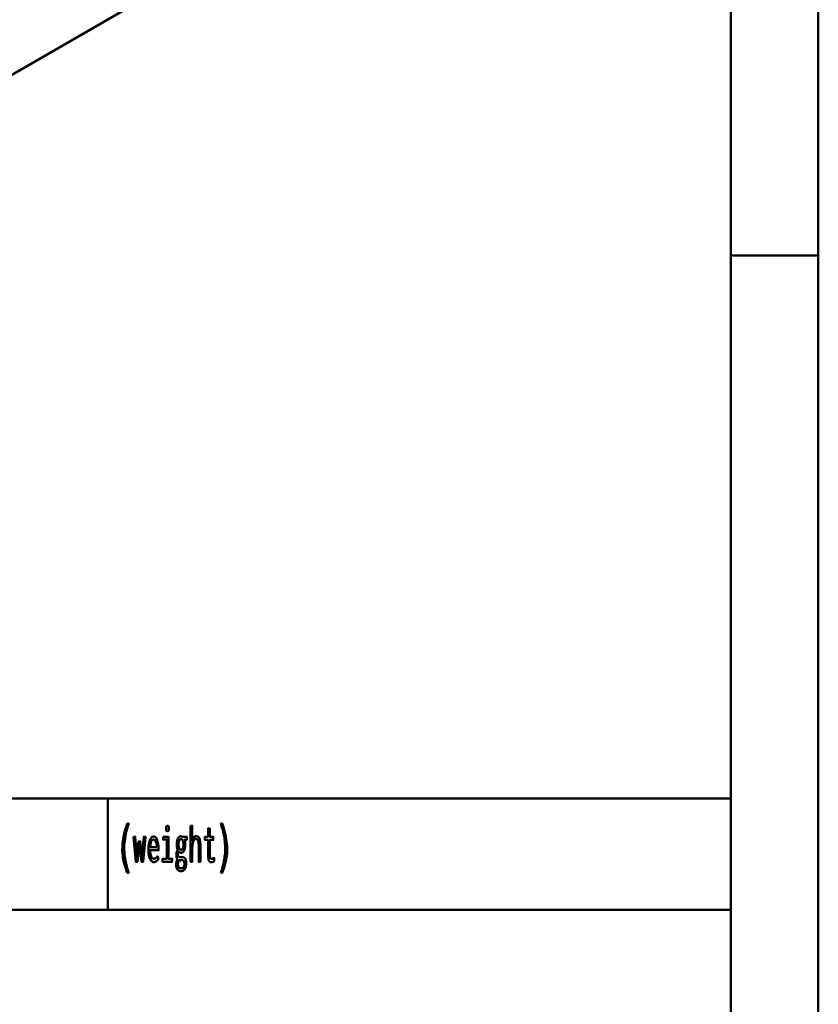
# Model space of a CAD drawing. Header units: millimetres. Extents: x 0 to 428, y 0 to 298.
# Tile 35 of 45: x 367 to 412, y 56 to 112. Entities that reach past the tile are written whole.
import ezdxf

# ---------------------------------------------------------------- set-up
doc = ezdxf.new("R2010")
doc.units = ezdxf.units.MM
doc.linetypes.add('Dashed', pattern=[2, 1, -1])
for name, color, linetype, lineweight in [('am_0', 7, 'Continuous', 50), ('am_12', 3, 'Continuous', 25), ('am_3', 6, 'Dashed', 25), ('am_6', 2, 'Continuous', 35)]:
    doc.layers.add(name, color=color, linetype=linetype, lineweight=lineweight)

# ---------------------------------------------------------------- blocks, each defined once
blk = doc.blocks.new('1_Drawing_frame_0_in_FDFneo150180C2125N1N4N_300Op0__1203')
at = {"layer": 'am_0'}
for p, q in [((412.5, 289.5), (412.5, 7.5)), ((407.5, 284.5), (407.5, 12.5)), ((407.5, 67.49), (407.5, 109.99)), ((412.5, 98.5), (407.5, 98.5)), ((224.62, 67.49), (407.5, 67.49)), ((371.94, 67.49), (371.94, 61.14)), ((321.14, 61.14), (407.5, 61.14))]:
    blk.add_line(p, q, dxfattribs=at)
at = {"layer": 'am_6', "flags": 8}
blk.add_attdef('ExcludeFromBOM', (425, 296.5), '', height=0.5, dxfattribs=at)
blk = doc.blocks.new('66_FGS30015018025101U_0_in_FDFneo150180C2125N1N4N_300Op0__1203')
at = {"layer": 'am_0'}
blk.add_line((347.534, 97.871), (401.525, 129.039), dxfattribs=at)
at = {"layer": 'am_12'}
blk.add_line((347.534, 97.938), (401.494, 129.089), dxfattribs=at)
at = {"layer": 'am_3'}
blk.add_line((347.534, 97.883), (401.49, 129.03), dxfattribs=at)
at = {"layer": 'am_6'}
for tag, p, flags in [('NB', (406.54, 164.183), 8), ('NN', (406.54, 163.683), 8), ('NT', (406.54, 163.183), 8), ('NBSYN', (406.54, 162.683), 8), ('LINA', (406.54, 162.183), 8), ('CATALOG', (406.54, 161.683), 8), ('IDNR', (406.54, 161.183), 8), ('PN', (406.54, 160.683), 8), ('LODLEVEL', (406.54, 160.183), 8), ('W', (406.54, 159.183), 8), ('L', (406.54, 159.683), 8), ('DP', (406.54, 158.683), 8), ('OP', (406.54, 158.183), 8), ('BA', (406.54, 157.683), 8), ('RT', (406.54, 157.183), 8), ('ExcludeFromBOM', (406.54, 156.183), 8), ('PSOL_0', (406.54, 155.683), 9), ('PSOL_1', (406.54, 155.183), 9), ('PSOL_2', (406.54, 154.683), 9)]:
    blk.add_attdef(tag, p, '', height=0.5, dxfattribs=dict(at, flags=flags))
blk = doc.blocks.new('72_text4__1_in_FDFneo150180C2125N1N4N_300Op0__1203')
at = {"layer": 'am_0'}
for points in [[(373.051, 63.248), (373.051, 63.248), (373.017, 63.345), (372.97, 63.484), (372.97, 63.484), (372.927, 63.616), (372.902, 63.701), (372.902, 63.701), (372.879, 63.785), (372.848, 63.913), (372.848, 63.913), (372.822, 64.042), (372.807, 64.13), (372.807, 64.13), (372.794, 64.218), (372.781, 64.352), (372.781, 64.352), (372.773, 64.489), (372.772, 64.581), (372.772, 64.581), (372.775, 64.726), (372.791, 64.948), (372.791, 64.948), (372.82, 65.174), (372.848, 65.328), (372.848, 65.328), (372.88, 65.481), (372.937, 65.705), (372.937, 65.705), (373.004, 65.92), (373.055, 66.059), (373.137, 66.059), (373.137, 66.059), (373.091, 65.917), (373.03, 65.701), (373.03, 65.701), (372.979, 65.483), (372.951, 65.335), (372.951, 65.335), (372.927, 65.188), (372.901, 64.97), (372.901, 64.97), (372.888, 64.755), (372.885, 64.613), (372.885, 64.613), (372.886, 64.529), (372.893, 64.399), (372.893, 64.399), (372.906, 64.262), (372.918, 64.168), (372.918, 64.168), (372.931, 64.073), (372.956, 63.93), (372.956, 63.93), (372.985, 63.787), (373.007, 63.692), (373.007, 63.692), (373.03, 63.598), (373.068, 63.463), (373.068, 63.463), (373.108, 63.332), (373.137, 63.248), (373.051, 63.248)], [(375.349, 65.614), (375.349, 65.614), (375.333, 65.616), (375.313, 65.623), (375.313, 65.623), (375.297, 65.638), (375.288, 65.651), (375.288, 65.651), (375.282, 65.668), (375.275, 65.701), (375.275, 65.701), (375.271, 65.743), (375.27, 65.775), (375.27, 65.775), (375.271, 65.808), (375.275, 65.85), (375.275, 65.85), (375.282, 65.883), (375.288, 65.9), (375.288, 65.9), (375.297, 65.913), (375.313, 65.927), (375.313, 65.927), (375.333, 65.935), (375.349, 65.937), (375.349, 65.937), (375.366, 65.935), (375.387, 65.927), (375.387, 65.927), (375.403, 65.913), (375.412, 65.9), (375.412, 65.9), (375.418, 65.884), (375.425, 65.851), (375.425, 65.851), (375.429, 65.809), (375.43, 65.775), (375.43, 65.775), (375.429, 65.743), (375.425, 65.701), (375.425, 65.701), (375.418, 65.668), (375.412, 65.651), (375.412, 65.651), (375.403, 65.638), (375.387, 65.623), (375.387, 65.623), (375.366, 65.616), (375.349, 65.614)], [(376.671, 65.934), (376.765, 65.934), (376.765, 65.105), (376.765, 65.105), (376.781, 65.15), (376.809, 65.21), (376.809, 65.21), (376.84, 65.259), (376.864, 65.287), (376.864, 65.287), (376.888, 65.309), (376.926, 65.333), (376.926, 65.333), (376.965, 65.347), (376.992, 65.349), (376.992, 65.349), (377.077, 65.329), (377.17, 65.221), (377.17, 65.221), (377.219, 65.021), (377.229, 64.837), (377.229, 63.88), (377.135, 63.88), (377.135, 64.754), (377.135, 64.754), (377.135, 64.805), (377.133, 64.875), (377.133, 64.875), (377.129, 64.938), (377.125, 64.976), (377.125, 64.976), (377.12, 65.011), (377.108, 65.058), (377.108, 65.058), (377.092, 65.099), (377.079, 65.124), (377.079, 65.124), (377.063, 65.145), (377.035, 65.168), (377.035, 65.168), (377, 65.18), (376.973, 65.183), (376.973, 65.183), (376.932, 65.176), (376.879, 65.14), (376.879, 65.14), (376.837, 65.074), (376.814, 65.014), (376.814, 65.014), (376.797, 64.94), (376.777, 64.81), (376.777, 64.81), (376.767, 64.655), (376.765, 64.538), (376.765, 63.88), (376.671, 63.88), (376.671, 65.934)], [(377.848, 63.851), (377.848, 63.851), (377.826, 63.853), (377.795, 63.864), (377.795, 63.864), (377.767, 63.883), (377.75, 63.9), (377.75, 63.9), (377.735, 63.921), (377.715, 63.958), (377.715, 63.958), (377.699, 64.002), (377.69, 64.035), (377.69, 64.035), (377.683, 64.071), (377.675, 64.128), (377.675, 64.128), (377.671, 64.19), (377.67, 64.234), (377.67, 65.128), (377.491, 65.128), (377.491, 65.31), (377.67, 65.31), (377.67, 65.781), (377.764, 65.781), (377.764, 65.31), (377.966, 65.31), (377.966, 65.128), (377.764, 65.128), (377.764, 64.299), (377.764, 64.299), (377.764, 64.266), (377.766, 64.221), (377.766, 64.221), (377.77, 64.182), (377.773, 64.159), (377.773, 64.159), (377.778, 64.139), (377.787, 64.112), (377.787, 64.112), (377.8, 64.09), (377.81, 64.078), (377.81, 64.078), (377.822, 64.067), (377.843, 64.056), (377.843, 64.056), (377.869, 64.05), (377.888, 64.049), (377.888, 64.049), (377.903, 64.051), (377.933, 64.059), (377.933, 64.059), (377.975, 64.076), (378.008, 64.091), (378.021, 64.096), (378.021, 63.901), (378.021, 63.901), (378.002, 63.893), (377.975, 63.882), (377.975, 63.882), (377.949, 63.872), (377.932, 63.866), (377.932, 63.866), (377.915, 63.861), (377.89, 63.855), (377.89, 63.855), (377.865, 63.852), (377.848, 63.851)], [(378.394, 63.248), (378.394, 63.248), (378.422, 63.332), (378.463, 63.463), (378.463, 63.463), (378.5, 63.598), (378.524, 63.692), (378.524, 63.692), (378.545, 63.787), (378.574, 63.93), (378.574, 63.93), (378.599, 64.073), (378.613, 64.168), (378.613, 64.168), (378.625, 64.262), (378.637, 64.399), (378.637, 64.399), (378.644, 64.529), (378.646, 64.613), (378.646, 64.613), (378.643, 64.755), (378.629, 64.97), (378.629, 64.97), (378.604, 65.188), (378.58, 65.335), (378.58, 65.335), (378.551, 65.483), (378.501, 65.701), (378.501, 65.701), (378.44, 65.917), (378.394, 66.059), (378.476, 66.059), (378.476, 66.059), (378.526, 65.92), (378.593, 65.705), (378.593, 65.705), (378.65, 65.481), (378.683, 65.328), (378.683, 65.328), (378.71, 65.174), (378.74, 64.948), (378.74, 64.948), (378.756, 64.726), (378.759, 64.581), (378.759, 64.581), (378.757, 64.489), (378.75, 64.352), (378.75, 64.352), (378.736, 64.218), (378.724, 64.13), (378.724, 64.13), (378.709, 64.042), (378.682, 63.913), (378.682, 63.913), (378.651, 63.785), (378.628, 63.701), (378.628, 63.701), (378.603, 63.616), (378.561, 63.484), (378.561, 63.484), (378.514, 63.345), (378.479, 63.248), (378.394, 63.248)], [(373.412, 65.31), (373.512, 65.31), (373.602, 64.144), (373.704, 65.042), (373.794, 65.042), (373.896, 64.123), (374, 65.31), (374.091, 65.31), (373.962, 63.88), (373.863, 63.88), (373.75, 64.863), (373.638, 63.88), (373.538, 63.88), (373.412, 65.31)], [(374.562, 63.859), (374.562, 63.859), (374.534, 63.862), (374.492, 63.878), (374.492, 63.878), (374.45, 63.908), (374.422, 63.935), (374.422, 63.935), (374.395, 63.969), (374.358, 64.034), (374.358, 64.034), (374.325, 64.116), (374.306, 64.179), (374.306, 64.179), (374.289, 64.25), (374.271, 64.369), (374.271, 64.369), (374.261, 64.506), (374.259, 64.605), (374.259, 64.605), (374.261, 64.684), (374.27, 64.797), (374.27, 64.797), (374.286, 64.904), (374.301, 64.971), (374.301, 64.971), (374.319, 65.035), (374.35, 65.12), (374.35, 65.12), (374.386, 65.192), (374.413, 65.233), (374.413, 65.233), (374.441, 65.267), (374.485, 65.304), (374.485, 65.304), (374.532, 65.324), (374.564, 65.328), (374.564, 65.328), (374.595, 65.325), (374.64, 65.305), (374.64, 65.305), (374.681, 65.27), (374.707, 65.237), (374.707, 65.237), (374.731, 65.197), (374.763, 65.124), (374.763, 65.124), (374.79, 65.036), (374.805, 64.968), (374.805, 64.968), (374.818, 64.894), (374.832, 64.772), (374.832, 64.772), (374.839, 64.637), (374.841, 64.54), (374.362, 64.54), (374.362, 64.54), (374.364, 64.449), (374.374, 64.33), (374.374, 64.33), (374.394, 64.231), (374.413, 64.176), (374.413, 64.176), (374.436, 64.131), (374.477, 64.083), (374.477, 64.083), (374.526, 64.057), (374.564, 64.052), (374.564, 64.052), (374.593, 64.053), (374.633, 64.062), (374.633, 64.062), (374.669, 64.078), (374.69, 64.093), (374.69, 64.093), (374.71, 64.11), (374.738, 64.139), (374.738, 64.139), (374.764, 64.17), (374.781, 64.192), (374.834, 64.036), (374.834, 64.036), (374.814, 64.006), (374.782, 63.966), (374.782, 63.966), (374.745, 63.93), (374.719, 63.909), (374.719, 63.909), (374.692, 63.891), (374.646, 63.872), (374.646, 63.872), (374.597, 63.861), (374.562, 63.859)], [(375.098, 65.31), (375.407, 65.31), (375.407, 64.049), (375.622, 64.049), (375.622, 63.88), (375.076, 63.88), (375.076, 64.049), (375.314, 64.049), (375.314, 65.149), (375.098, 65.149), (375.098, 65.31)], [(376.108, 63.334), (376.108, 63.334), (376.086, 63.335), (376.053, 63.341), (376.053, 63.341), (376.021, 63.351), (376.001, 63.361), (376.001, 63.361), (375.981, 63.373), (375.953, 63.396), (375.953, 63.396), (375.927, 63.424), (375.911, 63.446), (375.911, 63.446), (375.887, 63.486), (375.861, 63.555), (375.861, 63.555), (375.847, 63.632), (375.844, 63.689), (375.844, 63.689), (375.845, 63.726), (375.85, 63.78), (375.85, 63.78), (375.859, 63.834), (375.867, 63.87), (375.867, 63.87), (375.876, 63.904), (375.892, 63.953), (375.892, 63.953), (375.909, 63.998), (375.921, 64.026), (375.921, 64.026), (375.908, 64.044), (375.891, 64.072), (375.891, 64.072), (375.878, 64.102), (375.871, 64.122), (375.871, 64.122), (375.866, 64.145), (375.86, 64.182), (375.86, 64.182), (375.857, 64.224), (375.856, 64.254), (375.856, 64.254), (375.857, 64.293), (375.86, 64.347), (375.86, 64.347), (375.867, 64.395), (375.873, 64.423), (375.873, 64.423), (375.88, 64.451), (375.895, 64.494), (375.895, 64.494), (375.915, 64.539), (375.93, 64.569), (375.93, 64.587), (375.93, 64.587), (375.923, 64.604), (375.912, 64.633), (375.912, 64.633), (375.903, 64.667), (375.898, 64.692), (375.898, 64.692), (375.893, 64.719), (375.888, 64.765), (375.888, 64.765), (375.885, 64.816), (375.885, 64.854), (375.885, 64.854), (375.886, 64.91), (375.892, 64.988), (375.892, 64.988), (375.904, 65.061), (375.915, 65.106), (375.915, 65.106), (375.928, 65.148), (375.951, 65.203), (375.951, 65.203), (375.979, 65.249), (376, 65.276), (376, 65.276), (376.023, 65.297), (376.059, 65.321), (376.059, 65.321), (376.099, 65.334), (376.127, 65.336), (376.127, 65.336), (376.136, 65.336), (376.148, 65.335), (376.148, 65.335), (376.159, 65.332), (376.165, 65.33), (376.165, 65.33), (376.171, 65.327), (376.181, 65.322), (376.181, 65.322), (376.191, 65.315), (376.198, 65.31), (376.455, 65.31), (376.455, 65.133), (376.324, 65.133), (376.324, 65.133), (376.332, 65.114), (376.342, 65.081), (376.342, 65.081), (376.35, 65.044), (376.355, 65.017), (376.355, 65.017), (376.359, 64.99), (376.363, 64.947), (376.363, 64.947), (376.365, 64.902), (376.366, 64.872), (376.366, 64.872), (376.365, 64.821), (376.359, 64.747), (376.359, 64.747), (376.347, 64.676), (376.337, 64.631), (376.337, 64.631), (376.325, 64.588), (376.302, 64.531), (376.302, 64.531), (376.275, 64.482), (376.255, 64.453), (376.255, 64.453), (376.233, 64.429), (376.197, 64.404), (376.197, 64.404), (376.158, 64.39), (376.13, 64.387), (376.13, 64.387), (376.115, 64.388), (376.093, 64.392), (376.093, 64.392), (376.073, 64.4), (376.06, 64.407), (376.06, 64.407), (376.048, 64.416), (376.029, 64.431), (376.029, 64.431), (376.011, 64.448), (375.999, 64.461), (375.999, 64.461), (375.988, 64.446), (375.973, 64.423), (375.973, 64.423), (375.961, 64.399), (375.955, 64.383), (375.955, 64.383), (375.95, 64.367), (375.944, 64.341), (375.944, 64.341), (375.941, 64.314), (375.941, 64.295), (375.941, 64.295), (375.942, 64.264), (375.95, 64.224), (375.95, 64.224), (375.965, 64.194), (375.978, 64.178), (375.978, 64.178), (375.994, 64.165), (376.022, 64.151), (376.022, 64.151), (376.054, 64.144), (376.077, 64.143), (376.147, 64.145), (376.206, 64.148), (376.206, 64.148), (376.223, 64.147), (376.248, 64.143), (376.248, 64.143), (376.272, 64.134), (376.288, 64.127), (376.288, 64.127), (376.303, 64.118), (376.324, 64.103), (376.324, 64.103), (376.343, 64.085), (376.354, 64.072), (376.354, 64.072), (376.379, 64.034), (376.407, 63.961), (376.407, 63.961), (376.421, 63.869), (376.424, 63.798), (376.424, 63.798), (376.421, 63.717), (376.403, 63.609), (376.403, 63.609), (376.369, 63.517), (376.339, 63.464), (376.339, 63.464), (376.32, 63.44), (376.29, 63.409), (376.29, 63.409), (376.257, 63.382), (376.234, 63.368), (376.234, 63.368), (376.209, 63.356), (376.172, 63.342), (376.172, 63.342), (376.134, 63.335), (376.108, 63.334)], [(374.75, 64.72), (374.75, 64.72), (374.748, 64.769), (374.742, 64.838), (374.742, 64.838), (374.732, 64.902), (374.723, 64.942), (374.723, 64.942), (374.713, 64.979), (374.694, 65.027), (374.694, 65.027), (374.673, 65.068), (374.657, 65.091), (374.657, 65.091), (374.64, 65.11), (374.612, 65.13), (374.612, 65.13), (374.583, 65.141), (374.562, 65.144), (374.562, 65.144), (374.541, 65.141), (374.511, 65.13), (374.511, 65.13), (374.483, 65.11), (374.465, 65.091), (374.465, 65.091), (374.448, 65.068), (374.426, 65.027), (374.426, 65.027), (374.406, 64.979), (374.395, 64.942), (374.395, 64.942), (374.385, 64.902), (374.374, 64.838), (374.374, 64.838), (374.366, 64.769), (374.363, 64.72), (374.75, 64.72)], [(376.125, 64.564), (376.125, 64.564), (376.15, 64.567), (376.183, 64.584), (376.183, 64.584), (376.21, 64.616), (376.226, 64.645), (376.226, 64.645), (376.239, 64.68), (376.253, 64.741), (376.253, 64.741), (376.26, 64.813), (376.262, 64.867), (376.262, 64.867), (376.26, 64.921), (376.253, 64.993), (376.253, 64.993), (376.239, 65.054), (376.226, 65.09), (376.226, 65.09), (376.21, 65.119), (376.183, 65.152), (376.183, 65.152), (376.151, 65.169), (376.127, 65.172), (376.127, 65.172), (376.11, 65.171), (376.087, 65.163), (376.087, 65.163), (376.066, 65.148), (376.052, 65.135), (376.052, 65.135), (376.04, 65.119), (376.023, 65.09), (376.023, 65.09), (376.009, 65.055), (376.001, 65.029), (376.001, 65.029), (375.994, 65), (375.987, 64.953), (375.987, 64.953), (375.983, 64.902), (375.982, 64.865), (375.982, 64.865), (375.983, 64.829), (375.987, 64.779), (375.987, 64.779), (375.994, 64.733), (376, 64.705), (376, 64.705), (376.008, 64.679), (376.022, 64.645), (376.022, 64.645), (376.038, 64.616), (376.05, 64.6), (376.05, 64.6), (376.064, 64.587), (376.085, 64.573), (376.085, 64.573), (376.109, 64.565), (376.125, 64.564)], [(376.118, 63.503), (376.118, 63.503), (376.138, 63.504), (376.166, 63.508), (376.166, 63.508), (376.192, 63.516), (376.208, 63.523), (376.208, 63.523), (376.222, 63.532), (376.243, 63.547), (376.243, 63.547), (376.26, 63.565), (376.271, 63.578), (376.271, 63.578), (376.28, 63.592), (376.292, 63.615), (376.292, 63.615), (376.303, 63.641), (376.308, 63.659), (376.308, 63.659), (376.313, 63.678), (376.318, 63.708), (376.318, 63.708), (376.321, 63.741), (376.322, 63.763), (376.322, 63.763), (376.321, 63.79), (376.317, 63.826), (376.317, 63.826), (376.31, 63.858), (376.303, 63.877), (376.303, 63.877), (376.295, 63.895), (376.282, 63.917), (376.282, 63.917), (376.266, 63.935), (376.255, 63.944), (376.255, 63.944), (376.243, 63.952), (376.225, 63.96), (376.225, 63.96), (376.205, 63.965), (376.192, 63.966), (376.192, 63.966), (376.185, 63.966), (376.175, 63.965), (376.175, 63.965), (376.164, 63.965), (376.158, 63.964), (376.158, 63.964), (376.151, 63.964), (376.143, 63.963), (376.143, 63.963), (376.134, 63.962), (376.129, 63.962), (376.129, 63.962), (376.118, 63.96), (376.104, 63.959), (376.104, 63.959), (376.091, 63.958), (376.084, 63.958), (376.084, 63.958), (376.073, 63.958), (376.055, 63.961), (376.055, 63.961), (376.034, 63.965), (376.019, 63.97), (376.019, 63.97), (376.006, 63.954), (375.988, 63.925), (375.988, 63.925), (375.974, 63.892), (375.966, 63.868), (375.966, 63.868), (375.959, 63.842), (375.952, 63.801), (375.952, 63.801), (375.948, 63.758), (375.947, 63.729), (375.947, 63.729), (375.949, 63.679), (375.96, 63.617), (375.96, 63.617), (375.98, 63.571), (375.999, 63.549), (375.999, 63.549), (376.02, 63.533), (376.054, 63.515), (376.054, 63.515), (376.091, 63.505), (376.118, 63.503)]]:
    blk.add_lwpolyline(points, dxfattribs=at)
at = {"layer": 'am_6', "flags": 8}
blk.add_attdef('ExcludeFromBOM', (383.759, 65.559), '', height=0.5, dxfattribs=at)

msp = doc.modelspace()

# ---------------------------------------------------------------- block references
for name in ['1_Drawing_frame_0_in_FDFneo150180C2125N1N4N_300Op0__1203', '66_FGS30015018025101U_0_in_FDFneo150180C2125N1N4N_300Op0__1203', '72_text4__1_in_FDFneo150180C2125N1N4N_300Op0__1203']:
    msp.add_blockref(name, (0, 0))

doc.saveas('drawing.dxf')
